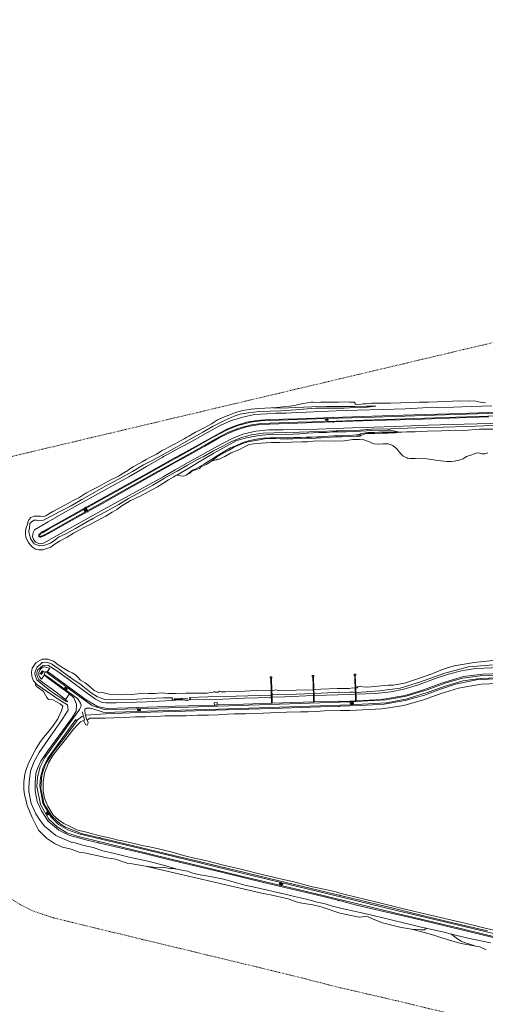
# Model space of a CAD drawing. Header units: metres. Extents: x 64961 to 73789, y 403835 to 410663.
# Tile 121 of 135: x 68511 to 69343, y 408023 to 409782. Entities that reach past the tile are written whole.
import ezdxf

# ---------------------------------------------------------------- set-up
doc = ezdxf.new("R2010")
doc.units = ezdxf.units.M
doc.linetypes.add('PERCEELGRENS', pattern=[2.5, 1, -1.5])
for name, color, linetype, lineweight in [('B-GEO-OG-GRENS_perceel-G', 253, 'PERCEELGRENS', 0), ('B-GEO-OG-OVLIJNOBJ-G', 253, 'Continuous', 0), ('B-GEO-OG-TALUD-S', 253, 'Continuous', 0), ('B-GEO-OG-VERH_gesl-S', 253, 'Continuous', 0), ('B-GEO-OG-VERH_kntgesl-G', 253, 'Continuous', 0), ('B-GEO-OG-VERH_kntopen-G', 253, 'Continuous', 0), ('B-GEO-OG-VERH_open-S', 253, 'Continuous', 0)]:
    doc.layers.add(name, color=color, linetype=linetype, lineweight=lineweight)

# ---------------------------------------------------------------- blocks, each defined once
blk = doc.blocks.new('S024')
at = {"color": 0}
for p, q in [((0, 1.2), (6.7, 1.2)), ((0, 0), (6.7, 0)), ((0.2, 1.2), (0.2, 0)), ((1.2, 1.5), (1.2, 1.2)), ((1.2, 0), (1.2, -1.2)), ((2.3, 1.2), (2.3, 0)), ((3.3, 1.5), (3.3, 1.2)), ((3.3, 0), (3.3, -1.2)), ((4.4, 1.2), (4.4, 0)), ((5.4, 1.5), (5.4, 1.2)), ((5.4, 0), (5.4, -1.2)), ((6.5, 1.2), (6.5, 0)), ((0, -1.2), (6.7, -1.2)), ((0.2, -1.2), (0.2, -1.5)), ((2.3, -1.2), (2.3, -1.5)), ((4.4, -1.2), (4.4, -1.5)), ((6.5, -1.2), (6.5, -1.5))]:
    blk.add_line(p, q, dxfattribs=at)
blk = doc.blocks.new('S04')
at = {"color": 0}
for p, q in [((0, 0.5), (0.5, 0.5)), ((0, 0.3), (1, 0.3)), ((0, 0), (0.5, 0)), ((0, -0.3), (1, -0.3)), ((0, -0.5), (0.5, -0.5))]:
    blk.add_line(p, q, dxfattribs=at)
blk = doc.blocks.new('S014')
at = {"color": 0}
for p, q in [((0, -0.8), (4.2, 1.7)), ((0, 0.6), (1.8, 1.7)), ((5.1, -1.5), (0, 1.4)), ((2.6, -1.5), (0, 0)), ((1.1, -1.5), (6.1, 1.4)), ((6.1, -0.8), (1.9, 1.7)), ((3.5, -1.5), (6.1, 0)), ((6.1, 0.7), (4.4, 1.7))]:
    blk.add_line(p, q, dxfattribs=at)
blk = doc.blocks.new('S016')
at = {"color": 0, "linetype": 'Continuous'}
for points in [[(0, -0.4), (2.6, 1.1)], [(2.6, -1.2), (0, 0.4)], [(5.1, -1.2), (1.1, 1.1)], [(1.1, -1.2), (5.1, 1.1)], [(6.2, -0.4), (3.5, 1.1)], [(3.5, -1.2), (6.2, 0.4)]]:
    blk.add_lwpolyline(points, dxfattribs=at)

msp = doc.modelspace()

# ---------------------------------------------------------------- linework, layer by layer
at = {"layer": 'B-GEO-OG-GRENS_perceel-G'}
for points in [[(68342.357, 408965.189), (69901, 409334), (69600.25, 409917.6)], [(68493.416, 408213.652), (68513.041, 408201.109), (68535.24, 408190.063), (68571.391, 408178.084), (68629.912, 408163.758), (68730.188, 408139.471), (68834.117, 408114.429), (68992.2, 408076.292), (69081.433, 408053.69), (69182.688, 408030.212), (69270.088, 408009.245), (69308.711, 408000)]]:
    msp.add_lwpolyline(points, dxfattribs=at)
at = {"layer": 'B-GEO-OG-OVLIJNOBJ-G'}
for points in [[(68789.268, 409013.136), (68814.08, 409026.304), (68847.056, 409044.736), (68861.552, 409053.056), (68871.696, 409058.176), (68889.56, 409065.92), (68909.696, 409072.288), (68930.752, 409076.64), (68952.544, 409078.208), (68969.048, 409079.04), (68987.24, 409079.232), (69005.072, 409080.576), (69022.704, 409081.216), (69076.744, 409083.04), (69114.856, 409084.288), (69159.144, 409085.696), (69200.656, 409086.976), (69231.104, 409088.576), (69257.408, 409089.152), (69285.952, 409090.016), (69317.464, 409091.104), (69354.272, 409092.256)], [(68789.268, 409017.385), (68797.112, 409021.888), (68817.048, 409033.312), (68838.232, 409044.96), (68857.056, 409055.712), (68878.312, 409066.496), (68894.568, 409073.952), (68904.872, 409077.472), (68919.48, 409079.84), (68939.56, 409082.336), (68958.568, 409082.88), (68978.008, 409083.328), (69003.864, 409085.312), (69024.656, 409086.592), (69040.48, 409088.032), (69052.4, 409088.032), (69071.904, 409087.936), (69090.888, 409088.128), (69110.696, 409089.312), (69120.896, 409088.928), (69132.48, 409089.824), (69147.552, 409091.392)], [(68960.408, 409088.608), (68937.672, 409087.68), (68924.928, 409086.528), (68909.728, 409083.712), (68896.568, 409080.448), (68884.776, 409075.648), (68876.896, 409072.704), (68864.888, 409067.104), (68853.776, 409060.224), (68840.712, 409053.024), (68825.608, 409045.44), (68813.416, 409038.336)], [(68960.408, 409088.608), (68970.392, 409089.344), (68982.152, 409090.24), (68993.392, 409091.52), (69002.6, 409093.088), (69009.568, 409094.592), (69017.92, 409096.608), (69025.432, 409097.728), (69032.128, 409098.752), (69035.28, 409098.72), (69039.896, 409098.464), (69048.872, 409098.976), (69067.04, 409098.624), (69080.456, 409098.784), (69090.56, 409099.328), (69100.264, 409099.008), (69106.08, 409098.752), (69108.744, 409098.656), (69109.6, 409098.528), (69109.824, 409098.016), (69109.928, 409096.992), (69111.096, 409095.424), (69112.2, 409094.496), (69114.52, 409094.176), (69121.296, 409095.008), (69124.784, 409095.904), (69129.552, 409096.096), (69140.464, 409096.832), (69158.544, 409096.832), (69173.488, 409097.216), (69191.808, 409097.728), (69206.128, 409098.272), (69224.896, 409098.752)], [(69147.552, 409091.392), (69140.712, 409091.584), (69130.016, 409091.584), (69109.376, 409091.168), (69085.096, 409090.976), (69059.776, 409091.04), (69033.232, 409090.656), (69018.736, 409089.76), (69003.232, 409089.056), (68992.224, 409088.64), (68977.208, 409088.064), (68963.272, 409088.832)], [(69224.896, 409098.752), (69241.16, 409099.072), (69272.336, 409100.064), (69296.296, 409101.088), (69314.376, 409100.864), (69323.032, 409101.344), (69328.288, 409100.224), (69333.464, 409098.592), (69343.48, 409097.888)], [(68805.744, 409000), (68813.552, 409004.352), (68841.752, 409020.064), (68867.784, 409034.816), (68884.816, 409043.488), (68899.04, 409049.216), (68918.68, 409055.136), (68936.56, 409058.464), (68957.744, 409059.776), (69007.712, 409061.376), (69071.424, 409063.456), (69141.248, 409065.824), (69215.088, 409068.128), (69278.744, 409070.144), (69349.312, 409072.544)], [(69442.872, 409083.104), (69401.336, 409082.016), (69349.048, 409080.416), (69278.456, 409078.016), (69214.824, 409075.936), (69140.984, 409073.664), (69071.16, 409071.264), (69007.456, 409069.28), (68957.216, 409067.744), (68935.136, 409066.272), (68916.368, 409062.784), (68896.032, 409056.608), (68881.224, 409050.624)], [(68881.224, 409050.624), (68807.922, 409010.326), (68789.368, 409000)], [(68828.48, 409000), (68864.808, 409020.064), (68890.688, 409033.824), (68909.616, 409041.44), (68932.96, 409046.752), (68956.56, 409049.184), (68982.16, 409049.632), (69010.568, 409050.144), (69043.384, 409050.656), (69105.456, 409052.832), (69181.44, 409055.36), (69240.976, 409057.472), (69305.392, 409059.36), (69374.712, 409061.536)], [(69368.976, 409057.856), (69340.024, 409056.544), (69309.92, 409055.264), (69267.584, 409054.144), (69234.624, 409053.312), (69203.856, 409052.576), (69173.536, 409051.328), (69140.368, 409050.464), (69111.376, 409048.48), (69076.488, 409047.744), (69044.96, 409046.56), (69011.376, 409045.184), (68986.968, 409044.64), (68986.472, 409044.48)], [(69368.688, 409050.816), (69332.248, 409050.528), (69304.44, 409048.256), (69289.496, 409048.576), (69264.44, 409047.68), (69239.08, 409047.072), (69217.848, 409045.856), (69202.552, 409046.016), (69193.824, 409045.152), (69189.752, 409045.504), (69182.576, 409044.096), (69169.56, 409043.552), (69159.416, 409043.552), (69145.68, 409042.976), (69136.912, 409042.656), (69129.488, 409042.752), (69123.816, 409040.672), (69122.016, 409039.84), (69120.512, 409039.616), (69118.6, 409037.856), (69113.6, 409038.016), (69100.824, 409037.344)], [(68789.268, 409024.645), (68797.584, 409029.024), (68805.272, 409033.28), (68809.96, 409036), (68813.256, 409038.24), (68813.363, 409038.377)], [(68986.472, 409044.48), (68965.784, 409044), (68945.92, 409043.552), (68925.464, 409040.48), (68907.312, 409035.52), (68887.448, 409027.552), (68874.136, 409020.384), (68857.232, 409011.648), (68839.104, 409001.408), (68836.208, 409000)], [(68845.16, 409000), (68858.104, 409007.84), (68884.816, 409022.752), (68899.32, 409030.176), (68916.672, 409035.136), (68939.16, 409039.424), (68962.632, 409041.472), (68987.624, 409041.312), (69011.936, 409042.464), (69024.608, 409043.392), (69045.784, 409044.416), (69059.04, 409044.864), (69070.328, 409045.792), (69081.824, 409045.664), (69094.512, 409045.696), (69109.168, 409046.208), (69120, 409047.2), (69130.104, 409047.776), (69139.784, 409047.936), (69153.048, 409047.616), (69160.024, 409047.808), (69168.336, 409048.928), (69173.296, 409048.896), (69189.264, 409045.408)], [(69189.656, 409045.472), (69159.864, 409045.312), (69144.696, 409044.864), (69133.08, 409044.448), (69125.792, 409043.296), (69120.112, 409042.08), (69117.728, 409040.544), (69112.736, 409040.256), (69100.472, 409039.328), (69087.312, 409038.784), (69072.584, 409038.4), (69053.328, 409037.408), (69033.744, 409036.416), (69022.856, 409036.352), (69013.616, 409035.776), (69000.712, 409035.584), (68989.704, 409035.328), (68976.736, 409035.584), (68958.728, 409035.392), (68946.16, 409034.368), (68934.008, 409032.896), (68922.432, 409030.432), (68911.584, 409027.328), (68900.056, 409022.272), (68887.784, 409017.024), (68877.56, 409011.136), (68868.624, 409006.208), (68860.856, 409001.184), (68859.112, 409000)], [(68998.936, 409033.44), (68985.176, 409033.408), (68976.664, 409033.536), (68968.12, 409033.76), (68958.816, 409033.728), (68948.408, 409033.024), (68939.632, 409031.776), (68928.944, 409030.016), (68919.696, 409028.032), (68911.2, 409025.632), (68901.216, 409021.12), (68893.144, 409017.568), (68885.312, 409013.152), (68872.328, 409006.24), (68863.68, 409001.344), (68862, 409000)], [(69100.824, 409037.344), (69085.264, 409037.12), (69067.256, 409036.544), (69054.512, 409035.936), (69049.872, 409035.36), (69042.176, 409034.912), (69037.44, 409034.08), (69030.056, 409034.72), (69023.552, 409034.592), (69013.864, 409034.144), (69002.312, 409034.624), (69000.92, 409034.016), (68998.936, 409033.44)], [(68743.984, 409000), (68755.792, 409006.208), (68765.832, 409012.256), (68770.928, 409014.848), (68779.328, 409019.36), (68787.264, 409023.584), (68789.268, 409024.645)], [(68757.84, 409000), (68773.928, 409008.736), (68789.268, 409017.385)], [(68873.56, 409000), (68877.632, 409002.016), (68889.048, 409008.032), (68901.552, 409013.12), (68913.784, 409019.68), (68921.432, 409022.976), (68928.872, 409024.352), (68942.36, 409025.664), (68960.32, 409026.656), (68975.88, 409026.496), (68996.496, 409027.168), (69014.976, 409028.192), (69025.288, 409028.128), (69035.48, 409029.216), (69054.744, 409029.952), (69074.84, 409029.44), (69091.16, 409029.856), (69106.336, 409031.872), (69117.936, 409032.352), (69125.768, 409031.68), (69134.448, 409028.288), (69144.088, 409024.608), (69152.504, 409023.808), (69160.448, 409024.352), (69169.624, 409024.48), (69177.792, 409021.6), (69185.144, 409015.2), (69191.2, 409007.264), (69196.448, 409002.368), (69201.952, 409000)], [(68765.568, 409000), (68737.784, 408983.648), (68706.088, 408965.472), (68681.184, 408952.032), (68634.872, 408926.24), (68593.128, 408902.88), (68562.048, 408885.344), (68538.024, 408871.072), (68535.32, 408865.92), (68534.536, 408858.688), (68536.056, 408853.664), (68540.264, 408848.864), (68546.96, 408845.92), (68554.248, 408846.752), (68564.664, 408852.832), (68584.072, 408864.064), (68611.296, 408879.072), (68636.8, 408893.504), (68662.448, 408907.808), (68700.552, 408928.832), (68767.84, 408965.568), (68789.268, 408977.786)], [(68789.268, 408999.944), (68772.52, 408990.624), (68731.088, 408967.36), (68690.104, 408944.608), (68655.184, 408925.024), (68621.52, 408906.304), (68590.424, 408888.8), (68565.864, 408875.104), (68552.6, 408867.872), (68547.88, 408864.064), (68546.648, 408863.264), (68546.02, 408862.81), (68545.744, 408862.496), (68545.476, 408861.921), (68545.376, 408860.736), (68545.536, 408859.424), (68545.873, 408858.752), (68546.152, 408858.464), (68546.704, 408858.09), (68547.888, 408857.728), (68548.787, 408857.684), (68549.216, 408857.792), (68556.192, 408860.768)], [(68553.336, 408894.816), (68557.84, 408896), (68563.432, 408899.488), (68570.816, 408903.52), (68580.584, 408909.024), (68593.016, 408915.552), (68606.008, 408922.4), (68616.88, 408927.936), (68629.656, 408936.192), (68640.728, 408942.304), (68654.184, 408948.96), (68666.48, 408956.128), (68675.288, 408960.864), (68680.52, 408963.2), (68687.8, 408966.72), (68697.632, 408972.384), (68704.632, 408976.64), (68707.856, 408979.52), (68714.208, 408983.36), (68730.016, 408992.352), (68737.472, 408996.576), (68743.984, 409000)], [(68732.632, 408986.784), (68750.232, 408995.872), (68757.84, 409000)], [(68765.568, 409000), (68768.176, 409001.536), (68775.138, 409005.523), (68789.268, 409013.136)], [(68789.368, 409000), (68789.268, 408999.944)], [(68789.268, 408990.822), (68805.744, 409000)], [(68789.268, 408977.786), (68816.544, 408993.408), (68828.48, 409000)], [(68836.208, 409000), (68826.784, 408995.424), (68811.36, 408986.176), (68792.568, 408975.552), (68789.268, 408973.68)], [(68792.088, 408968.48), (68813.52, 408980.768), (68832.104, 408992.096), (68845.16, 409000)], [(68859.112, 409000), (68852.128, 408995.264), (68845.168, 408990.784), (68840.592, 408988.16), (68834.136, 408984.352), (68826.048, 408979.648), (68820.112, 408977.472), (68807.84, 408967.808)], [(68862, 409000), (68857.024, 408996.032), (68853.896, 408993.248)], [(68862.176, 408995.584), (68864.089, 408996.079), (68866.632, 408996.759), (68867.872, 408997.184), (68869.799, 408998.041), (68873.56, 409000)], [(69201.952, 409000), (69204.184, 408999.04), (69208.703, 408998.074), (69218.248, 408998.368), (69238.264, 408997.856), (69258.2, 408994.656), (69274.16, 408993.12), (69281.8, 408992.672), (69287, 408993.344), (69295.856, 408995.168), (69303.056, 408997.728), (69306.704, 409000)], [(69306.704, 409000), (69309.12, 409001.504), (69317.072, 409003.968), (69323.328, 409006.784), (69327.768, 409008.128), (69332.472, 409008), (69335.048, 409007.264), (69337.464, 409006.24), (69342.312, 409006.496), (69347.568, 409008.128)], [(68789.268, 408973.68), (68770.264, 408962.88), (68748.944, 408950.304), (68722.608, 408935.84), (68705.64, 408926.88), (68688.184, 408916.096), (68664.712, 408902.912), (68640.768, 408890.208), (68610.808, 408873.248), (68594.824, 408864.256), (68580.768, 408857.792), (68573.968, 408852.16), (68566.224, 408847.2), (68556.312, 408843.168), (68546.52, 408842.112), (68537.464, 408845.824), (68531.552, 408853.856), (68528.576, 408863.488), (68527.904, 408869.44), (68529.048, 408873.44), (68529.56, 408881.888), (68532.576, 408885.056), (68537.104, 408887.936), (68541.256, 408888.288), (68544.728, 408886.784), (68553.872, 408887.84), (68559.896, 408890.848), (68582.968, 408903.264), (68603.144, 408913.952), (68622.568, 408924.832), (68645.568, 408938.144), (68665.392, 408949.088), (68690.096, 408962.4), (68712.832, 408975.264), (68732.632, 408986.784)], [(68556.376, 408860.896), (68569.648, 408868.096), (68594.288, 408881.856), (68625.416, 408899.328), (68659.048, 408918.048), (68694.032, 408937.664), (68734.944, 408960.416), (68776.448, 408983.68), (68789.268, 408990.822)], [(68853.896, 408993.248), (68850.088, 408991.04), (68844.44, 408987.52), (68839.224, 408985.216), (68834.84, 408983.04), (68832.8, 408980.48), (68827.424, 408978.464), (68818.888, 408975.296), (68815.024, 408971.936), (68807.552, 408967.648), (68804.528, 408966.912), (68798.72, 408967.36), (68794.368, 408968.672), (68792.09, 408968.462)], [(68862.176, 408995.584), (68853.896, 408993.248)], [(68789.268, 408967.209), (68786.456, 408965.472), (68777.4, 408960.352), (68766.776, 408953.568), (68757.48, 408947.776), (68742.16, 408939.424), (68725.184, 408930.592), (68717.968, 408927.616), (68713.816, 408925.088), (68709.456, 408923.36), (68702.52, 408919.296), (68693.872, 408913.824), (68684.808, 408907.264), (68676.8, 408902.4), (68665.4, 408895.36), (68658.136, 408891.872), (68651.568, 408888.256), (68646.688, 408885.472), (68637.304, 408880.256), (68628.512, 408875.872), (68618.088, 408870.784), (68607.552, 408865.088), (68596.088, 408857.92), (68582.56, 408850.368), (68576.856, 408846.848), (68572.6, 408843.776), (68566.992, 408839.936), (68559.928, 408837.248), (68552.992, 408835.168), (68545.544, 408834.848), (68539.4, 408836.16), (68534.448, 408839.584), (68530.12, 408844.128), (68527.352, 408848.032), (68524.344, 408853.504), (68522.584, 408857.856), (68521.68, 408863.488), (68522.024, 408869.152), (68523.256, 408874.368), (68524.616, 408878.848), (68526.016, 408882.496), (68525.92, 408883.072), (68525.8, 408884.896), (68528.064, 408889.504), (68531.088, 408893.024), (68537.136, 408895.2), (68541.888, 408895.36)], [(68792.09, 408968.462), (68791.24, 408968.384), (68789.268, 408967.209)], [(68541.888, 408895.36), (68547.938, 408895.289), (68553.336, 408894.816)], [(69037.423, 408563.423), (69100.96, 408565.12), (69124.648, 408565.952), (69157.688, 408568.064), (69199.736, 408574.976), (69232.28, 408584.896), (69264.864, 408596.8), (69304.152, 408608.704), (69338.536, 408613.12), (69388.288, 408614.56), (69458.8, 408617.28), (69516.528, 408618.816), (69596.984, 408621.024), (69600, 408621.344), (69610.248, 408621.824), (69625.256, 408624.128), (69673.536, 408633.184), (69732.696, 408644.832), (69789.536, 408655.968), (69862.424, 408670.592), (69903.527, 408677.562)], [(68538.839, 408598.154), (68535.976, 408601.024), (68534.616, 408603.808), (68533.36, 408609.216), (68532.512, 408616.448), (68533.456, 408623.712), (68540.576, 408634.048), (68551.328, 408639.744), (68562.344, 408639.808), (68571.872, 408636.16), (68580.208, 408629.792), (68589.648, 408623.872), (68598.336, 408618.272), (68604.952, 408615.488), (68610.88, 408612.096), (68615.512, 408607.808), (68620.192, 408602.592), (68628.144, 408597.472), (68636.848, 408590.784), (68644.464, 408583.872), (68653.976, 408579.488), (68659.576, 408580.288), (68665.088, 408578.528), (68671.184, 408577.184), (68680.744, 408576.832), (68692.36, 408575.904), (68701.72, 408577.152), (68711.576, 408576.864), (68722.216, 408578.112), (68731.128, 408578.912), (68741.552, 408578.4), (68753.488, 408578.56), (68764.136, 408579.456), (68777.224, 408578.688), (68789.268, 408578.606), (68790.88, 408578.624), (68807.968, 408579.2), (68822.512, 408578.88), (68846.448, 408579.264), (68857.048, 408580.8), (68859.288, 408582.048), (68859.984, 408581.152), (68865.824, 408580.896), (68868.2, 408582.688), (68871.024, 408581.248), (68878.824, 408581.344), (68898.632, 408582.24), (68913.632, 408582.848), (68922.896, 408583.04), (68934.56, 408583.968)], [(68592.99, 408567.784), (68597.304, 408563.424), (68593.92, 408564.736), (68581.92, 408572.512), (68566.008, 408583.488), (68542.168, 408602.752), (68538.928, 408610.368), (68538.52, 408615.68), (68541.856, 408625.088), (68551.808, 408633.952), (68559.576, 408634.72), (68568.04, 408631.744), (68580.04, 408623.136), (68599.256, 408608.896), (68620.92, 408594.208), (68639.096, 408579.904), (68650.336, 408572.32), (68663.496, 408567.872), (68685.2, 408567.488), (68710.704, 408567.904), (68740.704, 408569.504), (68768.944, 408570.816), (68783.568, 408570.848), (68784.56, 408570.88), (68783.568, 408568.704), (68783.495, 408568.272), (68783.592, 408568.029), (68783.712, 408567.885), (68784.066, 408567.64), (68784.415, 408567.489), (68785.261, 408567.262), (68786.21, 408567.119), (68787.944, 408567.008), (68789.268, 408566.98), (68798.105, 408566.955)], [(68798.105, 408566.955), (68783.04, 408565.888), (68738.008, 408563.584), (68683.744, 408562.08), (68665, 408561.76), (68658.659, 408562.638), (68646.984, 408568.352), (68625.424, 408584), (68596.528, 408605.568), (68577.728, 408619.104), (68561.744, 408629.024), (68552.52, 408628.672), (68543.352, 408620.032), (68541.992, 408615.296), (68542.072, 408612.8), (68543.184, 408608.16), (68545.808, 408603.52), (68555.256, 408596.672), (68576.336, 408580.864), (68590.432, 408570.368), (68592.99, 408567.784)], [(69111.436, 408588.19), (69113.728, 408588.928), (69115.88, 408591.04), (69132.872, 408589.76), (69151.04, 408591.328), (69169.696, 408593.504), (69178.088, 408593.28), (69198.504, 408597.12), (69225.536, 408606.112), (69247.24, 408613.44), (69269.448, 408622.336), (69287.472, 408627.776), (69323, 408633.792), (69356.296, 408637.44), (69392.352, 408638.272), (69428.616, 408637.888), (69465.32, 408639.552), (69496.112, 408639.84), (69560.616, 408642.784), (69585.24, 408642.144), (69600, 408643.36), (69603.672, 408643.648)], [(69111.832, 408577.056), (69146.752, 408578.688), (69174.032, 408581.728), (69197.544, 408586.464), (69221.728, 408593.312), (69256.928, 408606.272), (69277.128, 408613.088), (69300.288, 408618.816), (69325.16, 408623.296), (69369.064, 408625.088), (69417.544, 408626.496), (69460.728, 408628.256), (69516.344, 408629.952), (69563.488, 408631.424), (69600, 408632.896)], [(69111.856, 408580.48), (69112.664, 408580.32), (69154.088, 408583.424), (69190.896, 408588.096), (69225.304, 408598.944), (69270.408, 408615.104), (69312.6, 408626.08), (69364.848, 408630.304), (69423.44, 408632.192), (69472.92, 408633.024), (69516.24, 408634.528), (69561.576, 408636.672), (69600, 408637.184), (69603.888, 408637.248)], [(68555.632, 408611.616), (68555.649, 408611.601)], [(68555.649, 408611.601), (68560.4, 408607.328), (68600.392, 408578.208), (68600.443, 408578.159)], [(68858.896, 408557.824), (68789.268, 408555.906), (68723.16, 408553.472), (68667.008, 408551.456), (68650.144, 408555.008), (68630.248, 408567.392), (68594.368, 408593.216), (68569.6, 408611.584), (68561.472, 408617.344), (68560.65, 408617.314)], [(68629.824, 408539.68), (68664.704, 408542.208), (68723.824, 408544.512), (68789.268, 408546.345), (68842.752, 408547.904), (68899.448, 408550.176), (68963.112, 408551.648), (69031.584, 408553.952), (69101.072, 408556.256), (69120.768, 408557.12), (69162.536, 408559.488), (69199.864, 408566.048), (69234.176, 408575.744), (69263.12, 408586.112), (69289.584, 408595.136), (69326.864, 408602.688), (69381.368, 408605.76), (69453.368, 408607.392), (69516.744, 408609.088), (69592.232, 408611.424), (69600, 408612.32)], [(69036.112, 408608.096), (69036.744, 408608.096), (69036.592, 408610.848), (69033.824, 408610.656), (69033.976, 408608.096), (69034.792, 408608)], [(69109.68, 408610.24), (69108.736, 408610.272), (69108.768, 408612.992), (69111.6, 408613.152), (69111.688, 408610.368), (69110.688, 408610.272)], [(68538.839, 408598.154), (68540.376, 408593.088), (68540.992, 408591.232), (68542.576, 408590.272), (68554.224, 408582.24), (68557.56, 408575.52), (68560.104, 408571.424), (68562.808, 408567.776), (68570.744, 408567.072), (68583.648, 408559.872), (68588.624, 408555.936), (68585.72, 408545.632), (68581.632, 408539.008), (68579.392, 408532.992), (68570.392, 408520.16), (68560.856, 408508), (68554.208, 408500.128), (68547.584, 408490.816), (68540.608, 408480.192), (68537.208, 408473.536), (68527.632, 408455.36), (68523.648, 408444.416), (68520.832, 408434.592), (68519.088, 408420.8), (68519.072, 408407.712), (68519.944, 408397.792), (68522.592, 408389.376), (68525.072, 408378.656), (68533.256, 408358.208), (68544.936, 408334.304), (68559.4, 408320.416), (68573.64, 408310.624), (68587.928, 408304.288), (68603.16, 408300.8), (68617.856, 408295.04), (68630.32, 408293.376), (68637.272, 408291.616), (68649.4, 408289.024), (68666.76, 408285.056), (68682.624, 408282.912), (68703.24, 408275.328), (68712.064, 408274.432), (68736, 408269.984)], [(68527.592, 408409.92), (68528.144, 408420.16), (68529.544, 408430.336), (68530.736, 408439.808), (68536.88, 408455.712), (68546.496, 408473.376), (68566.696, 408502.208), (68587.112, 408531.968), (68597.896, 408548.736), (68596.88, 408558.24), (68581.856, 408567.008), (68542.016, 408594.816), (68539.136, 408597.856), (68538.839, 408598.154)], [(68538.832, 408598.176), (68538.839, 408598.154)], [(69395.04, 408597.824), (69335.216, 408595.04), (69295.296, 408588.224), (69264.192, 408578.592), (69232.688, 408567.328), (69197.48, 408557.184), (69157.904, 408551.008), (69101.224, 408548.16), (69084.368, 408547.936), (69055.104, 408547.264), (69040.944, 408546.464), (69026.64, 408545.728), (69013.08, 408545.824), (68987.696, 408545.12), (68971.976, 408544.384), (68959.384, 408543.808), (68946.072, 408543.296), (68931.312, 408542.656), (68914.688, 408542.464), (68895.304, 408542.336), (68882.472, 408541.6), (68865.68, 408540.512), (68848.584, 408539.776), (68829.184, 408539.776), (68808.552, 408538.88), (68789.268, 408538.722), (68770.856, 408538.4), (68755.416, 408537.44), (68735.872, 408536.896), (68718.12, 408536.64), (68698.624, 408535.84), (68678.864, 408535.296), (68664.344, 408534.592), (68650.592, 408534.624), (68636.472, 408534.4), (68632, 408530.688), (68633.624, 408526.528), (68632.752, 408522.144)], [(68961.216, 408605.632), (68961.72, 408605.632), (68961.456, 408608.576), (68958.736, 408608.448), (68958.784, 408605.632), (68959.608, 408605.664)], [(68960.393, 408583.457), (68959.704, 408605.632)], [(68961.795, 408583.571), (68961.12, 408605.664)], [(69035.811, 408574.748), (69034.816, 408608.032)], [(69036.77, 408585.259), (69036.088, 408608.064)], [(69109.704, 408610.24), (69109.68, 408610.24)], [(69110.693, 408580.178), (69109.68, 408610.24)], [(69110.688, 408610.272), (69110.664, 408610.272)], [(69111.436, 408588.19), (69110.688, 408610.272)], [(68600.443, 408578.159), (68608.328, 408570.528), (68612.648, 408559.648), (68612.48, 408547.136), (68605.728, 408535.968), (68581.376, 408502.688), (68561.984, 408476.352), (68549.104, 408457.568), (68543.08, 408444.608), (68540.304, 408435.52), (68539.072, 408418.112), (68539.008, 408404.768), (68542.856, 408385.792), (68550.328, 408368.992), (68562.424, 408350.784), (68581.232, 408334.432), (68599.12, 408325.792), (68631.648, 408316.672), (68682.384, 408304.832), (68733.944, 408292.544), (68774.12, 408282.592), (68823.96, 408270.688), (68874.4, 408258.656), (68946.776, 408241.024), (69053.256, 408215.776), (69086.952, 408207.68), (69112.592, 408200.64), (69163.768, 408188.8), (69216.368, 408176.48), (69280.6, 408161.216), (69337.408, 408147.392), (69384.416, 408136.16)], [(68600.443, 408578.159), (68592.99, 408567.784)], [(68600.984, 408578.912), (68600.443, 408578.159)], [(68960.631, 408575.801), (68897.752, 408573.984), (68847.104, 408572.608), (68814.464, 408571.52), (68816.072, 408569.536), (68816.25, 408569.156), (68816.021, 408568.345), (68815.413, 408567.73)], [(68934.56, 408583.968), (68960.393, 408583.457)], [(68960.631, 408575.801), (68960.393, 408583.457)], [(68960.424, 408583.456), (68960.393, 408583.457)], [(68960.631, 408575.801), (68960.88, 408575.808)], [(68961.087, 408561.111), (68960.631, 408575.801)], [(68961.795, 408583.571), (68961.624, 408583.552)], [(69035.44, 408585.088), (69005.368, 408584.64), (68973.976, 408584.064), (68968.424, 408585.28), (68963.92, 408583.808), (68961.795, 408583.571)], [(68962.031, 408575.843), (68961.795, 408583.571)], [(68961.96, 408575.84), (68962.031, 408575.843)], [(68962.031, 408575.843), (69005.896, 408577.6), (69035.496, 408578.496)], [(68962.158, 408571.69), (68962.031, 408575.843)], [(69036.648, 408585.248), (69036.77, 408585.259)], [(69036.77, 408585.259), (69049.136, 408586.336), (69078.144, 408587.584), (69100.024, 408587.584), (69106.376, 408588.608), (69110.336, 408588.192)], [(69037.08, 408574.883), (69036.77, 408585.259)], [(69037.08, 408578.56), (69074.208, 408580.128), (69101.176, 408580.864), (69106.72, 408581.056), (69110.693, 408580.178)], [(69037.08, 408574.883), (69101.096, 408576.864), (69110.798, 408577.055)], [(69110.798, 408577.055), (69110.693, 408580.178)], [(69110.693, 408580.178), (69110.776, 408580.16)], [(69110.798, 408577.055), (69110.84, 408577.056)], [(69111.184, 408565.6), (69110.798, 408577.055)], [(69111.344, 408588.16), (69111.436, 408588.19)], [(69112.2, 408565.664), (69111.436, 408588.19)], [(68592.99, 408567.784), (68592.984, 408567.776)], [(68811.856, 408569.28), (68799.664, 408569.28), (68787.008, 408569.088)], [(68798.105, 408566.955), (68801.752, 408566.944), (68810.625, 408566.144), (68813.16, 408566.496), (68815.242, 408567.557), (68815.413, 408567.73)], [(68798.408, 408566.976), (68798.105, 408566.955)], [(68815.413, 408567.73), (68814.344, 408567.744)], [(68960.68, 408571.584), (68912.952, 408570.144), (68874.224, 408568.608), (68841.464, 408567.392), (68815.413, 408567.73)], [(68864.138, 408558.049), (68863.992, 408562.304), (68858.912, 408562.144), (68859.064, 408557.728), (68864.144, 408557.888), (68864.138, 408558.049)], [(68864.138, 408558.049), (68864.096, 408558.048)], [(68961.087, 408561.111), (68911.344, 408559.552), (68864.138, 408558.049)], [(68962.48, 408561.152), (68961.087, 408561.111)], [(68961.088, 408561.088), (68961.087, 408561.111)], [(68962.158, 408571.69), (68961.88, 408571.68)], [(69035.811, 408574.748), (68984.504, 408572.512), (68962.158, 408571.69)], [(68962.48, 408561.152), (68962.158, 408571.69)], [(69036.151, 408563.384), (68962.48, 408561.152)], [(69035.904, 408574.752), (69035.811, 408574.748)], [(69036.151, 408563.384), (69035.811, 408574.748)], [(69037.423, 408563.423), (69036.151, 408563.384)], [(69036.152, 408563.36), (69036.151, 408563.384)], [(69036.992, 408574.88), (69037.08, 408574.883)], [(69037.423, 408563.423), (69037.08, 408574.883)], [(69037.424, 408563.392), (69037.423, 408563.423)], [(68613.803, 408530.233), (68594.288, 408503.648), (68571.416, 408473.792), (68557.672, 408452.16), (68550.888, 408432.832), (68548.992, 408408.832), (68555.408, 408380.672), (68568.76, 408359.712), (68584.044, 408345.161), (68592.952, 408339.584), (68621.84, 408328.512), (68695.16, 408311.168), (68789.268, 408288.583), (68816.96, 408281.952), (68898.76, 408262.528), (68972.424, 408244.416), (69089.344, 408216.512), (69178.128, 408195.104), (69210.944, 408186.88), (69265, 408173.888), (69300.2, 408165.472), (69346.552, 408154.656)], [(68632.752, 408522.144), (68629.792, 408522.304), (68627.352, 408526.56), (68625.208, 408530.208), (68620.272, 408528), (68615.008, 408523.424), (68607.6, 408514.56), (68599.856, 408504.928), (68590.592, 408493.344), (68578.848, 408478.464), (68570.4, 408467.552), (68562.672, 408454.688), (68555.6, 408436.352), (68553.424, 408420.576), (68553.632, 408404.928), (68555.832, 408391.872), (68561.552, 408377.344), (68571.2, 408361.376), (68580.68, 408352.864), (68590.384, 408346.496), (68601.616, 408340.896), (68614.88, 408334.688), (68628.112, 408331.2), (68639.608, 408328.288), (68652.224, 408324.992), (68663.048, 408322.4), (68676.36, 408319.84), (68684.808, 408317.408), (68694.24, 408315.424), (68705.136, 408312.8), (68718.408, 408309.952), (68732.368, 408306.528), (68740.176, 408305.12), (68756.808, 408301.888), (68769.048, 408299.008), (68781.296, 408295.648), (68791.896, 408292.544), (68804.008, 408289.152), (68822.872, 408284.736), (68843.272, 408280.384), (68859.328, 408276.224), (68875.672, 408271.968), (68888.368, 408269.024), (68906.32, 408264.832), (68920.592, 408261.344), (68934.352, 408257.664), (68946.52, 408254.88), (68959.64, 408251.424), (68974.16, 408248.352), (68987.88, 408244.928)], [(68527.592, 408409.92), (68527.502, 408403.641), (68531.836, 408382.271), (68540.214, 408363.435), (68547.968, 408351.68)], [(68547.968, 408351.68), (68555.882, 408341.448), (68576.008, 408324.704), (68604.584, 408312.512), (68606.248, 408312.768), (68626.136, 408306.912), (68642.808, 408303.36), (68659.72, 408297.728), (68681.024, 408292.8), (68706.976, 408286.304), (68740.192, 408278.88), (68770.328, 408271.264), (68790.016, 408265.478)], [(69344.24, 408121.024), (69333, 408125.856), (69315.984, 408129.248), (69299.96, 408132.192), (69276.336, 408138.816), (69246.752, 408147.872), (69214.128, 408157.344), (69190.32, 408161.056), (69159.352, 408169.184), (69142.504, 408175.52), (69133.6, 408179.424), (69129.792, 408180.32), (69117.432, 408179.072), (69094.376, 408184.128), (69081.344, 408187.104), (69049.576, 408197.664), (69034.937, 408201.09), (69014.996, 408204.042), (69005.208, 408206.208), (68991.056, 408211.616), (68959.264, 408218.72), (68946.24, 408221.088), (68736, 408269.984)], [(68790.016, 408265.478), (68789.268, 408265.649), (68788.944, 408265.696), (68780.008, 408265.952), (68766.016, 408268.16), (68759.032, 408266.976), (68736, 408269.984)], [(68790.016, 408265.478), (68803.624, 408262.368), (68811.464, 408261.376), (68818.296, 408258.528), (68830.232, 408255.104), (68841.352, 408253.6), (68857.896, 408250.688), (68875.552, 408247.008), (68892.608, 408242.304), (68913.64, 408236.256), (68932.992, 408232.128), (68951.688, 408227.744), (68966.36, 408224.16), (68985.736, 408220.064), (69002.448, 408215.936), (69023.872, 408210.976), (69042.432, 408206.048), (69056.824, 408202.656), (69070.168, 408198.752), (69084.536, 408194.912), (69130.112, 408184.832), (69174.592, 408174.432), (69223.648, 408162.688), (69268.696, 408152.192), (69282.484, 408148.779)], [(68790.016, 408265.478), (68790.472, 408265.344)], [(68987.88, 408244.928), (69003.064, 408241.504), (69020.496, 408236.576), (69034.44, 408233.536), (69043.352, 408231.392), (69057.4, 408228.544), (69073.728, 408224.64), (69090.312, 408220.416), (69148.888, 408205.6), (69192.064, 408195.264), (69247.12, 408182.112), (69303.752, 408168.96), (69362.552, 408154.528)], [(69211.304, 408157.824), (69227.944, 408156.736), (69232.277, 408156.179), (69233.601, 408156.419), (69234.2, 408156.736), (69237.96, 408159.328)], [(69282.484, 408148.779), (69282.456, 408148.8)], [(69352.016, 408132.992), (69309.544, 408142.08), (69282.484, 408148.779)], [(69326.248, 408127.232), (69317.219, 408129.996), (69305.255, 408133.825), (69299.592, 408136.352), (69293.664, 408140.087), (69286.208, 408145.926), (69282.484, 408148.779)]]:
    msp.add_lwpolyline(points, dxfattribs=at)
at = {"layer": 'B-GEO-OG-VERH_kntgesl-G'}
for points in [[(68792.384, 409000), (68821.44, 409016.192), (68857.128, 409036.256), (68882.144, 409049.504), (68901.016, 409056.96), (68924.096, 409063.04), (68942.064, 409065.536), (68958.224, 409066.336), (69007.56, 409067.84), (69059.52, 409069.44), (69126.048, 409071.648), (69181.536, 409073.408), (69252.832, 409075.712), (69327.728, 409078.048), (69387.312, 409079.936)], [(68802.792, 409000), (68823.896, 409011.776), (68859.584, 409031.84), (68884.496, 409044.992), (68902.856, 409052.224), (68925.416, 409058.144), (68942.744, 409060.544), (68958.472, 409061.28), (69007.728, 409062.816), (69059.688, 409064.48), (69126.2, 409066.656), (69181.704, 409068.448), (69252.976, 409070.72), (69327.88, 409073.056), (69387.464, 409074.944)], [(68553.064, 408866.24), (68564.936, 408873.024), (68611.248, 408898.816), (68651.848, 408921.536), (68705.312, 408951.296), (68754.952, 408979.136), (68789.268, 408998.263)], [(68789.268, 408998.263), (68792.384, 409000)], [(68789.268, 408992.456), (68802.792, 409000)], [(68555.576, 408861.856), (68567.464, 408868.608), (68613.736, 408894.4), (68654.304, 408917.12), (68707.776, 408946.848), (68757.416, 408974.688), (68789.268, 408992.456)], [(68552.872, 408866.144), (68548.768, 408863.52), (68547.633, 408862.655), (68547.104, 408862.112), (68546.799, 408861.665), (68546.48, 408860.704), (68546.439, 408860.191), (68546.499, 408859.931), (68546.752, 408859.584), (68547.29, 408859.316), (68548.384, 408859.296), (68549.635, 408859.25), (68550.248, 408859.36), (68551.312, 408859.808), (68555.416, 408861.792)], [(68561.776, 408608.32), (68555.728, 408611.712), (68555.651, 408611.603)], [(68564.472, 408612.16), (68559.608, 408615.744), (68560.65, 408617.314)], [(68564.472, 408612.16), (68618.528, 408572.896)], [(69395.952, 408612.704), (69333.576, 408610.336), (69301.912, 408605.824), (69271.392, 408596.992), (69239.112, 408585.344), (69201.624, 408573.792), (69165.616, 408567.008), (69101.192, 408563.36), (68975.112, 408559.296), (68865.656, 408555.84), (68777.136, 408553.184), (68681.256, 408550.08), (68668.347, 408549.136), (68662.088, 408550.016), (68642.09, 408556.292)], [(68561.776, 408608.32), (68615.144, 408569.056)], [(69396.152, 408607.648), (69333.768, 408605.312), (69302.624, 408600.864), (69272.784, 408592.16), (69240.824, 408580.608), (69203.096, 408568.992), (69166.568, 408562.08), (69101.408, 408558.304), (68975.272, 408554.176), (68865.816, 408550.72), (68777.328, 408548.096), (68681.224, 408544.992), (68667.313, 408544.145), (68660.568, 408545.152), (68640.072, 408551.584)], [(68607.8, 408535.008), (68617.04, 408547.936), (68618.36, 408550.063), (68620.36, 408554.656), (68620.927, 408557.666), (68620.822, 408559.212), (68620.048, 408561.312), (68615.144, 408569.056)], [(68618.528, 408572.896), (68630.456, 408564.16), (68639.632, 408557.824), (68642.09, 408556.292)], [(68623.224, 408546.048), (68625.88, 408536.096), (68627.368, 408530.144)], [(68639.576, 408551.744), (68637.187, 408552.113), (68635.063, 408552.451), (68634.009, 408552.546), (68632.448, 408552.512), (68630.876, 408552.144), (68628.816, 408551.332), (68627.784, 408550.944)], [(68631.216, 408531.168), (68628.584, 408542.272), (68628.184, 408544.445), (68628.034, 408545.914), (68627.984, 408548.864), (68628.048, 408550.656)], [(68641.592, 408556.448), (68642.09, 408556.292)], [(68607.68, 408535.072), (68571.808, 408485.568), (68556.432, 408464.128), (68547.992, 408447.52), (68543.048, 408428.832), (68542.016, 408412.608), (68548.352, 408380.224), (68563.664, 408354.112), (68578.152, 408340.256), (68595.544, 408329.728), (68615.832, 408322.912), (68645.352, 408315.712), (68738.224, 408293.376), (68789.268, 408281.154), (68814.624, 408275.072), (68907.648, 408252.544), (69023.704, 408224.672), (69087.608, 408209.312), (69183.296, 408186.272), (69235.936, 408173.856), (69306.224, 408156.768), (69391.264, 408136.416)], [(68611.976, 408531.936), (68576.112, 408482.464), (68561.16, 408461.696), (68553.128, 408446.176), (68548.352, 408428.448), (68547.232, 408413.632), (68552.936, 408382.912), (68567.344, 408357.952), (68580.912, 408344.8), (68597.256, 408334.752), (68617.096, 408328.032), (68646.592, 408320.864), (68739.456, 408298.528), (68789.268, 408286.601), (68815.856, 408280.224), (68908.912, 408257.696), (69024.944, 408229.824), (69088.824, 408214.368), (69184.472, 408191.264), (69237.136, 408178.784), (69307.392, 408161.696), (69392.432, 408141.344)], [(68613.687, 408530.318), (68611.848, 408531.68)], [(68625.072, 408538.272), (68622.376, 408537.152), (68614.184, 408530.752), (68613.803, 408530.233)]]:
    msp.add_lwpolyline(points, dxfattribs=at)
at = {"layer": 'B-GEO-OG-VERH_kntopen-G'}
for points in [[(68564.168, 408624.032), (68555.456, 408625.888), (68554.697, 408625.971), (68553.236, 408625.707), (68551.836, 408624.978), (68549.168, 408622.656), (68547.419, 408620.453), (68546.631, 408618.932), (68545.704, 408615.744), (68545.445, 408612.37), (68545.673, 408610.67), (68546.672, 408608.352), (68549.592, 408604.736), (68550.272, 408604)], [(68555.651, 408611.603), (68550.44, 408604.224)], [(68560.65, 408617.314), (68556.104, 408617.152), (68555.632, 408611.616)], [(68560.65, 408617.314), (68565.024, 408623.904)]]:
    msp.add_lwpolyline(points, dxfattribs=at)

# ---------------------------------------------------------------- block references
at = {"layer": 'B-GEO-OG-TALUD-S'}
for p, rotation in [((69069.832, 409087.946), 89.7199642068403), ((69070.923, 409071.268), 91.87268332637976), ((69072.068, 409063.48), 271.9114146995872), ((69077.759, 409047.754), 271.5052361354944), ((69077.927, 409038.539), 271.4892162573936), ((68619.684, 408923.236), 119.4133995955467), ((68628.788, 408910.346), 119.0760436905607), ((68632.906, 408903.497), 299.1006996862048), ((68641.859, 408890.706), 298.5834178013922), ((68590.454, 408596.183), 53.68450724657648), ((68601.272, 408607.718), 54.94622513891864), ((68575.505, 408576.971), 235.5663742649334), ((68585.237, 408589.242), 233.9387446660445), ((69081.649, 408580.325), 91.60370407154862), ((68796.473, 408569.206), 270.6081588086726), ((68800.408, 408569.242), 90.37277529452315), ((69081.761, 408564.607), 91.5282458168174), ((69082.198, 408555.63), 271.8985715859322), ((68653.134, 408311.658), 256.8638177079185), ((68654.931, 408320.684), 76.68206336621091), ((69080.851, 408209.125), 256.3345978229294), ((69082.829, 408218.065), 76.56876882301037)]:
    msp.add_blockref('S04', p, dxfattribs=dict(at, rotation=rotation))
at = {"layer": 'B-GEO-OG-VERH_gesl-S'}
for name, p, rotation in [('S016', (69062.821, 409067.067), 181.8346729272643), ('S014', (68626.627, 408904.521), 29.2048403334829), ('S016', (68596.619, 408585.754), 143.6568925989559), ('S014', (69101.307, 408560.879), 2.235636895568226), ('S014', (68721.533, 408548.839), 1.83467292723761), ('S014', (68559.262, 408366.755), 300.000727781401), ('S014', (68975.206, 408239.045), 346.4641436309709)]:
    msp.add_blockref(name, p, dxfattribs=dict(at, rotation=rotation))
at = {"layer": 'B-GEO-OG-VERH_open-S', "rotation": 51.53705293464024}
msp.add_blockref('S024', (68549.123, 408613.222), dxfattribs=at)

doc.saveas('drawing.dxf')
